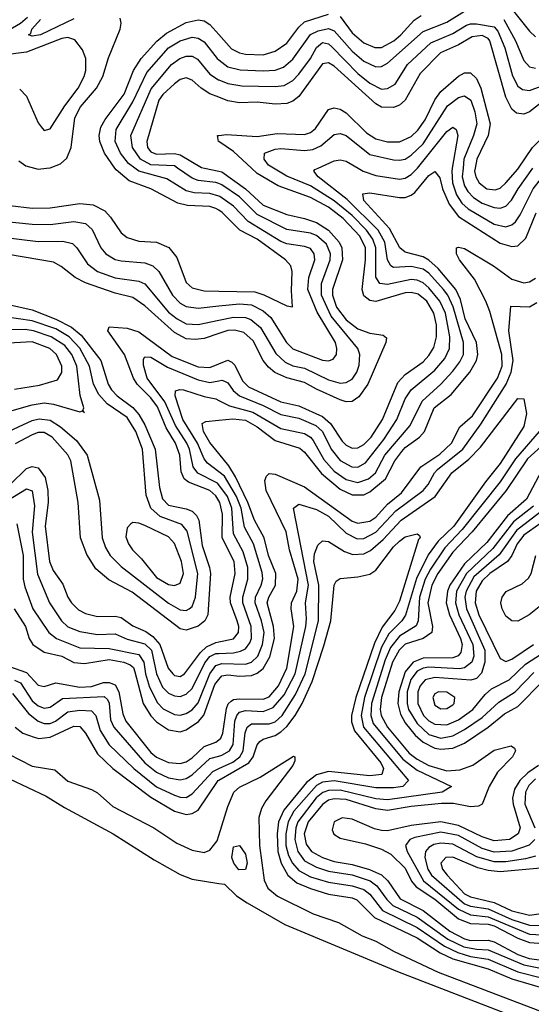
# Model space of a CAD drawing. Header units: inches. Extents: x 990535 to 1117859, y 769386 to 892122.
# Tile 23 of 256: x 1039327 to 1041056, y 837173 to 840502. Entities that reach past the tile are written whole.
import ezdxf

# ---------------------------------------------------------------- set-up
doc = ezdxf.new("R2010")
doc.units = ezdxf.units.IN
doc.header["$MEASUREMENT"] = 0
for name, color, linetype in [('B0833', 7, 'Continuous'), ('B0834', 7, 'Continuous'), ('B0843', 7, 'Continuous'), ('B0844', 7, 'Continuous')]:
    doc.layers.add(name, color=color, linetype=linetype)

msp = doc.modelspace()

# ---------------------------------------------------------------- linework, layer by layer
at = {"layer": 'B0833', "color": 5}
for points, elevation in [([(1039059.6, 840000), (1039072.2, 839952.2), (1039087.7, 839930), (1039210, 839841.3), (1039270, 839821.2), (1039370, 839810.6), (1039430, 839809.8), (1039510, 839819), (1039550, 839812.5), (1039572.4, 839792.4), (1039601.8, 839730), (1039618.7, 839710), (1039650, 839691.6), (1039670, 839686), (1039750, 839679.7), (1039777.5, 839670), (1039797.7, 839650), (1039843.9, 839570), (1039870, 839543.9), (1039890, 839532.4), (1039930, 839526.3), (1040000, 839534)], 2460), ([(1039140.5, 840000), (1039141.6, 839990), (1039151.5, 839970), (1039190, 839925.7), (1039242, 839890), (1039293.6, 839873.6), (1039370, 839864.5), (1039430, 839865.8), (1039530, 839880.1), (1039576.1, 839876.1), (1039615.3, 839855.3), (1039634.6, 839834.6), (1039670, 839781.7), (1039690, 839765), (1039730, 839753.4), (1039790, 839749.2), (1039831.3, 839731.3), (1039858.2, 839698.2), (1039890, 839613.1), (1039910, 839595.1), (1039950, 839585.4), (1040000, 839584.4)], 2480), ([(1039377.9, 840000), (1039390, 839996.9), (1039418, 840000)], 2520), ([(1040000, 839857.4), (1039990, 839863.6), (1039970, 839870.6), (1039893.9, 839873.9), (1039861.2, 839881.2), (1039770.6, 839930), (1039697.4, 839957.4), (1039653.7, 839993.7), (1039649.3, 840000)], 2480), ([(1040000, 839904.6), (1039970, 839914), (1039916.9, 839916.9), (1039890, 839923.1), (1039824.2, 839964.2), (1039730, 839990), (1039716.4, 840000)], 2460), ([(1040000, 839947.7), (1039990, 839951.9), (1039930, 839958.6), (1039910, 839965.8), (1039860.6, 840000)], 2440), ([(1039951.7, 840000), (1040000, 839989.8)], 2420), ([(1039270, 839766.5), (1039390, 839751.5), (1039473.4, 839753.4), (1039505.4, 839745.4), (1039520.8, 839730), (1039556.8, 839676.8), (1039590.5, 839650.5), (1039650, 839628.7), (1039730, 839618.2), (1039750, 839608.9), (1039830, 839513.5), (1039858.8, 839490), (1039890, 839473.9), (1039930, 839471.1), (1040000, 839485.7)], 2440), ([(1040000, 839440.7), (1039950, 839424.1), (1039919.7, 839420.3), (1039890, 839423.3), (1039850, 839444.3), (1039750, 839534.8), (1039710, 839562.3), (1039650, 839576.8), (1039550, 839612.5), (1039515, 839630), (1039467.7, 839667.7), (1039441.9, 839681.9), (1039290, 839707.9)], 2420), ([(1039290, 839538.6), (1039370, 839521.4), (1039450, 839489.8), (1039501.9, 839461.9), (1039535.6, 839435.6), (1039601.6, 839350), (1039626.7, 839270), (1039637.7, 839250), (1039656.7, 839230), (1039710, 839190.2), (1039730, 839167.5), (1039750, 839132.3), (1039784.9, 839050), (1039799.8, 838919.8), (1039810, 838882), (1039830, 838860.6), (1039890, 838848.6), (1039910, 838840.3), (1039925.2, 838825.2), (1039932.8, 838810), (1039944.1, 838724.1), (1039969.1, 838650), (1039971.4, 838630), (1039962.9, 838490), (1039952.3, 838470), (1039930, 838451.9), (1039890, 838437.9), (1039870, 838442.6), (1039706.8, 838566.8), (1039628.7, 838608.7), (1039585, 838645), (1039553.8, 838693.8), (1039533.2, 838750), (1039524.5, 838870), (1039499.9, 839010), (1039490.2, 839030.2), (1039437.6, 839090), (1039410, 839106.7), (1039390, 839106.2), (1039370, 839098.5), (1039312.3, 839067.7)], 2420), ([(1039230, 839082.5), (1039370, 839147.1), (1039392.9, 839152.9), (1039430, 839148.3), (1039465.7, 839125.7), (1039519.6, 839079.6), (1039555.7, 839030), (1039597.1, 838877.1), (1039606.5, 838750), (1039617.7, 838717.7), (1039633.4, 838690), (1039670, 838653.6), (1039830, 838529.5), (1039870, 838507.2), (1039890, 838504.7), (1039900.2, 838510), (1039910, 838518.1), (1039921.4, 838550), (1039929.5, 838630), (1039892.6, 838772.6), (1039874.7, 838794.7), (1039801.8, 838821.8), (1039770.8, 838850), (1039754.4, 838894.4), (1039741.7, 839050), (1039719.8, 839110), (1039690, 839156.7), (1039623, 839203), (1039594.2, 839234.2), (1039577.1, 839270), (1039562.9, 839330), (1039530.8, 839390.8), (1039494.9, 839430), (1039450, 839456.5), (1039370, 839483.9), (1039277, 839497)], 2440), ([(1039270, 839171.2), (1039370, 839199.4), (1039410, 839206.1), (1039441.8, 839201.8), (1039530, 839176), (1039539.3, 839179.3), (1039546, 839174), (1039540.7, 839180.7), (1039544, 839190), (1039531.4, 839231.4), (1039520.4, 839330), (1039503.4, 839370), (1039479.8, 839399.8), (1039433.6, 839430), (1039373.6, 839450), (1039346, 839454), (1039270, 839453.1)], 2460), ([(1040000, 838875.1), (1039990, 838891.8), (1039970, 838909.7), (1039898.1, 838938.1), (1039882.8, 838950), (1039873.2, 838973.2), (1039868, 839030), (1039853.5, 839070), (1039822.4, 839122.4), (1039792.6, 839192.6), (1039770, 839223), (1039724.5, 839270), (1039712.4, 839290), (1039681.7, 839370), (1039625, 839450), (1039630, 839464), (1039690, 839458.8), (1039730, 839446.8), (1039842.8, 839362.8), (1039930, 839328), (1039970, 839325.9), (1040000, 839338.1)], 2380), ([(1039310, 839252.9), (1039394.2, 839265.8), (1039455.4, 839284.6), (1039470, 839308.8), (1039469.5, 839330), (1039451.5, 839370), (1039429.4, 839390), (1039370, 839412.5), (1039270, 839406.6)], 2480), ([(1040000, 838929.1), (1039995.3, 838935.3), (1039929.2, 838969.2), (1039913.1, 838990), (1039900.8, 839050), (1039892.1, 839070), (1039853.2, 839130), (1039818, 839210), (1039757.9, 839290), (1039745.9, 839334.1), (1039745.5, 839354.5), (1039750, 839362), (1039770, 839360.7), (1039826.7, 839326.7), (1039930, 839284.3), (1039970, 839275.6), (1040000, 839281.2)], 2360), ([(1040000, 838973.1), (1039962.3, 839002.3), (1039950, 839017.3), (1039928.2, 839070), (1039878.5, 839150), (1039852.1, 839230), (1039853.4, 839246.6), (1039868, 839252), (1039880.4, 839250), (1039950, 839227.5), (1039990, 839219.9), (1040000, 839214.7)], 2340), ([(1040000, 839035.7), (1039970, 839072.4), (1039947.9, 839110), (1039943.8, 839136.2), (1039956.1, 839143.9), (1040000, 839148.3)], 2320), ([(1039295.5, 838930), (1039350, 838984.1), (1039370, 838991.7), (1039390, 838987.2), (1039413.9, 838953.9), (1039422.9, 838910), (1039423.9, 838870), (1039413.9, 838790), (1039428.1, 838670), (1039440, 838640), (1039473.2, 838593.2), (1039489.7, 838550), (1039502.4, 838530), (1039526.5, 838506.5), (1039550, 838494.4), (1039590, 838484.2), (1039650, 838485.2), (1039670, 838481), (1039710, 838452.2), (1039753.9, 838433.9), (1039777, 838417), (1039801.2, 838390), (1039829.3, 838309.3), (1039844.3, 838290), (1039850, 838284.7), (1039870, 838281.6), (1039884.1, 838290), (1039937.9, 838362.1), (1039958.4, 838381.6), (1039990, 838396.2), (1040000, 838398.2)], 2380), ([(1039290, 838878.2), (1039350, 838916.3), (1039369.2, 838909.2), (1039377.9, 838857.9), (1039369, 838769), (1039387.7, 838627.7), (1039427.9, 838530), (1039468.7, 838470), (1039490, 838449.4), (1039530, 838433.1), (1039590, 838423.6), (1039650, 838425.9), (1039690, 838408.1), (1039750, 838391.8), (1039772.4, 838370), (1039789.4, 838290), (1039810, 838245.9), (1039830, 838225.1), (1039850, 838215.7), (1039870, 838214.2), (1039890, 838221.5), (1039910, 838240.3), (1039952.6, 838327.4), (1039970, 838348.9), (1039990, 838359.1), (1040000, 838359.5)], 2360), ([(1039317.8, 838797.8), (1039338.9, 838690), (1039339.2, 838610), (1039344.5, 838584.5), (1039371.3, 838510), (1039426, 838430), (1039451.8, 838410), (1039530, 838378.2), (1039630, 838376.6), (1039730, 838355.9), (1039746.6, 838330), (1039752, 838290), (1039765.4, 838245.4), (1039792.5, 838192.5), (1039812.4, 838172.4), (1039850, 838152.8), (1039870, 838151), (1039890, 838156.3), (1039910, 838168.8), (1039930, 838192.5), (1039969.2, 838290.8), (1039990, 838318.8), (1040000, 838321.9)], 2340), ([(1039308.5, 838510), (1039346.5, 838450), (1039359.1, 838410), (1039371.7, 838390), (1039410, 838363.1), (1039470, 838349.8), (1039510, 838328.6), (1039545.9, 838325.9), (1039630, 838338.7), (1039679, 838330), (1039701, 838321), (1039711.5, 838311.5), (1039716.8, 838296.8), (1039744.7, 838190), (1039770, 838148.1), (1039790, 838127.7), (1039830, 838101.1), (1039870, 838094.5), (1039890, 838101), (1039931.1, 838128.9), (1039949.8, 838150.2), (1039986.2, 838253.8), (1040000, 838270.8)], 2320), ([(1039270, 838323.5), (1039350, 838295.3), (1039390, 838251.6), (1039410, 838247.5), (1039450, 838260), (1039530, 838244.9), (1039570, 838248.1), (1039610, 838261.2), (1039630, 838261.6), (1039650, 838253.4), (1039662.6, 838230), (1039675.7, 838155.7), (1039686.2, 838130), (1039770, 838024.5), (1039790, 838008.3), (1039830, 837990.6), (1039870, 837987.1), (1039890, 837993.3), (1039910, 838006.4), (1039950, 838045), (1039990, 838059.4), (1040000, 838067.1)], 2280), ([(1039310, 838268.9), (1039330, 838259.6), (1039370, 838199.4), (1039390, 838182.8), (1039410, 838174.1), (1039430, 838177.6), (1039472.5, 838207.5), (1039613.3, 838213.3), (1039624.1, 838204.1), (1039630, 838191), (1039634.4, 838134.4), (1039645.5, 838110), (1039750, 837990.1), (1039790, 837958.5), (1039830, 837939.3), (1039870, 837931.8), (1039890, 837936.5), (1039910, 837948.9), (1039970, 838004.2), (1040000, 838012.3)], 2260), ([(1039303.4, 838223.4), (1039356.7, 838156.7), (1039390, 838130.5), (1039410, 838122), (1039430, 838122.3), (1039447.8, 838130), (1039490, 838161.6), (1039530, 838167.2), (1039570, 838165.4), (1039584.6, 838150), (1039598.7, 838098.7), (1039629.1, 838050), (1039713.2, 837970), (1039790, 837908.2), (1039850, 837880.1), (1039870, 837873), (1039890, 837872.8), (1039910, 837884.5), (1039979.4, 837960.6), (1040000, 837970.1)], 2240), ([(1039311.9, 838110), (1039338.5, 838090), (1039376, 838076), (1039392.2, 838072.2), (1039430, 838076.2), (1039510, 838113.7), (1039530, 838112.6), (1039550, 838089.6), (1039590, 838019.7), (1039642.2, 837970), (1039770, 837873.2), (1039850, 837826.2), (1039890, 837814.9), (1039910, 837818.7), (1039930.3, 837829.7), (1039998.3, 837930), (1040000, 837931)], 2220), ([(1037595, 837110), (1037729.9, 837370), (1037862.9, 837590), (1037923.5, 837670), (1038003.3, 837756.7), (1038099.1, 837840.9), (1038206.2, 837913.8), (1038310, 837956.2), (1038439.7, 837990), (1038530, 838022.1), (1038591, 838029), (1038688.7, 838028.7), (1038750, 838034.2), (1038950, 838024.2), (1039110, 838000.1), (1039170, 837977.3), (1039230, 837964.4), (1039417.2, 837877.2), (1039478.4, 837838.4), (1039642.6, 837750), (1039781.7, 837661.7), (1039870, 837612.4), (1039910, 837595.9), (1040000, 837582)], 2160), ([(1039250, 838039.6), (1039370, 837978.4), (1039445.6, 837965.6), (1039490, 837927.1), (1039570, 837899.9), (1039590, 837888.2), (1039642.4, 837842.4), (1039780.1, 837770), (1039857.7, 837717.7), (1039910, 837694.8), (1039950, 837686.8), (1039970, 837694.2), (1039994.5, 837725.5), (1040000, 837743.5)], 2180)]:
    msp.add_lwpolyline(points, dxfattribs=dict(at, elevation=elevation))
at = {"layer": 'B0833', "color": 5, "elevation": 2460}
msp.add_lwpolyline([(1039710, 838802), (1039702.5, 838797.5), (1039690, 838783.5), (1039686.2, 838753.8), (1039694.6, 838730), (1039708.1, 838710), (1039739.1, 838679.1), (1039790, 838616), (1039830, 838592.6), (1039850, 838588.5), (1039870, 838597), (1039880.5, 838630), (1039874.4, 838670), (1039850, 838731), (1039830, 838753), (1039750, 838791.5), (1039730, 838800.2)], close=True, dxfattribs=at)
at = {"layer": 'B0834', "color": 5}
for points, elevation in [([(1039290, 840466.6), (1039330.2, 840489.8), (1039353.3, 840510)], 2540), ([(1039510, 840504.8), (1039398, 840450), (1039370, 840446.1), (1039357.3, 840450), (1039364.8, 840455.2), (1039368.7, 840470), (1039397.5, 840502.5)], 2520), ([(1039418, 840000), (1039430, 840001.3), (1039465, 840015), (1039486.7, 840033.3), (1039501.5, 840070), (1039513.4, 840170), (1039533.1, 840206.9), (1039587, 840270), (1039608.5, 840310), (1039627.2, 840372.8), (1039666.9, 840470), (1039669.8, 840490), (1039666.7, 840506.7)], 2520), ([(1039649.3, 840000), (1039614.3, 840050), (1039597.9, 840090), (1039596.3, 840110), (1039602, 840138), (1039615.8, 840164.2), (1039679.8, 840250), (1039712.3, 840330), (1039737.6, 840370), (1039791.2, 840428.8), (1039823.6, 840456.4), (1039890, 840492.5), (1039930, 840501.4), (1039950, 840498.1), (1039970, 840485.8), (1040000, 840451.9)], 2480), ([(1039327.4, 840267.4), (1039350, 840243.5), (1039390, 840153.1), (1039399.8, 840139.8), (1039410, 840127.6), (1039430, 840132.6), (1039479.4, 840210), (1039524.9, 840270), (1039545.3, 840310), (1039550.3, 840330.3), (1039550.3, 840370.3), (1039539.5, 840399.5), (1039513.6, 840433.6), (1039490, 840441.4), (1039470, 840438), (1039350, 840392.2), (1039270, 840382)], 2540), ([(1039716.4, 840000), (1039695.5, 840015.5), (1039667.5, 840050), (1039649.7, 840090), (1039653.7, 840130), (1039710, 840224), (1039757.3, 840322.7), (1039830, 840406.2), (1039870, 840430.6), (1039910, 840442.4), (1039930, 840439.2), (1039950, 840426.9), (1039994.6, 840370), (1040000, 840365.9)], 2460), ([(1039860.6, 840000), (1039850, 840007.3), (1039770, 840011.3), (1039735, 840030), (1039708.6, 840070), (1039703.1, 840110), (1039771.6, 840268.4), (1039840.1, 840350), (1039868.2, 840370), (1039890, 840378.5), (1039910, 840378.5), (1039927.9, 840367.9), (1039970, 840317.6), (1039998.8, 840298.8), (1040000, 840298.4)], 2440), ([(1040000, 840239.3), (1039970, 840251.4), (1039940.3, 840270), (1039910, 840297.6), (1039890, 840304.8), (1039870, 840299.2), (1039850, 840285.2), (1039811.2, 840248.8), (1039797.8, 840230), (1039756.4, 840090), (1039759.2, 840070), (1039770, 840055), (1039790, 840046.9), (1039850, 840049), (1039870, 840044.8), (1039942, 840002), (1039951.7, 840000)], 2420), ([(1040000, 840089.4), (1039999.2, 840090), (1039996, 840110), (1040000, 840110.5)], 2380), ([(1039324.5, 840024.5), (1039347.7, 840007.7), (1039377.9, 840000)], 2520)]:
    msp.add_lwpolyline(points, dxfattribs=dict(at, elevation=elevation))
at = {"layer": 'B0843', "color": 5}
for points, elevation in [([(1040000, 839214.7), (1040036.1, 839196.1), (1040114.8, 839174.8), (1040210, 839119.9), (1040290, 839102.3), (1040310, 839090.1), (1040318.9, 839078.9), (1040354.9, 839014.9), (1040390, 838975.9), (1040430, 838947.7), (1040470, 838937.5), (1040505.5, 838950), (1040529.8, 838970.2), (1040561.1, 839030), (1040645.9, 839130), (1040687.4, 839212.6), (1040750, 839269.7), (1040790, 839313.6), (1040814.7, 839345.3), (1040826.1, 839370), (1040827, 839410), (1040791.4, 839531.4), (1040773.8, 839570), (1040758.8, 839590), (1040710, 839644.5), (1040690, 839658.1), (1040650, 839667.2), (1040590, 839664.1), (1040580.9, 839670), (1040569.8, 839689.8), (1040561, 839750), (1040538, 839790), (1040433.7, 839893.7), (1040335.5, 839970), (1040320.9, 839990), (1040324.7, 839995.3), (1040335.2, 840000)], 2340), ([(1040000, 839281.2), (1040010, 839283.1), (1040019.5, 839279.5), (1040030, 839274.3), (1040048.7, 839248.7), (1040070, 839230), (1040150, 839197.3), (1040210, 839166.7), (1040270, 839154.4), (1040328, 839130), (1040350, 839110), (1040379.7, 839050), (1040410, 839011.6), (1040449.4, 838990), (1040470, 838989.2), (1040495.9, 839004.1), (1040557.3, 839082.7), (1040601.6, 839150), (1040630, 839219.8), (1040649.6, 839250), (1040730, 839317.3), (1040763.3, 839356.7), (1040779.8, 839390), (1040780.1, 839430), (1040765.8, 839510), (1040746.9, 839550), (1040710, 839595.4), (1040690, 839612.3), (1040670, 839621.4), (1040650, 839623.9), (1040570, 839606.4), (1040543.6, 839610), (1040530.9, 839630.9), (1040530.8, 839730.8), (1040520.3, 839760.3), (1040499, 839790), (1040450, 839840.1), (1040390, 839889.8), (1040310, 839940.1), (1040230, 839972.9), (1040184.6, 840000)], 2360), ([(1040000, 839338.1), (1040030, 839350.4), (1040044.2, 839344.2), (1040054.3, 839334.3), (1040080.5, 839280.5), (1040100.6, 839260.6), (1040209.9, 839210.1), (1040270, 839196.1), (1040350, 839160.5), (1040376.9, 839136.9), (1040416.6, 839076.6), (1040430, 839062.9), (1040450, 839053.7), (1040470, 839054.6), (1040490, 839065.3), (1040515, 839090), (1040552.6, 839150), (1040604.7, 839275.3), (1040630, 839301.8), (1040690, 839344.7), (1040710, 839367), (1040726.7, 839393.3), (1040735.6, 839430), (1040735.8, 839470), (1040726.9, 839510), (1040703, 839550), (1040673.8, 839573.8), (1040650, 839579.8), (1040630, 839578), (1040530, 839549.4), (1040510, 839552.1), (1040490, 839567.9), (1040484.1, 839590), (1040495.5, 839690), (1040495.2, 839730), (1040476.6, 839770), (1040420.1, 839830), (1040370, 839868.5), (1040310, 839901.2), (1040200.3, 839940.3), (1040130, 839981.7), (1040110.3, 840000)], 2380), ([(1040000, 839989.8), (1040010, 839987.7), (1040090.5, 839930), (1040150, 839875.1), (1040230, 839843.1), (1040290, 839829.7), (1040330, 839815.6), (1040370.7, 839790), (1040406.2, 839750), (1040415.7, 839730), (1040418.1, 839690), (1040384.1, 839590), (1040384.1, 839570), (1040398.1, 839530), (1040430, 839487.2), (1040470, 839456.8), (1040510, 839442.3), (1040554.8, 839434.8), (1040566, 839426), (1040564.3, 839410), (1040503.5, 839270), (1040473.2, 839226.8), (1040450, 839211.2), (1040430, 839210.4), (1040410, 839216.7), (1040330, 839252.2), (1040290, 839275.6), (1040230, 839290.7), (1040189.5, 839309.5), (1040167.4, 839327.4), (1040150.3, 839350), (1040116.2, 839416.2), (1040084.6, 839444.6), (1040052.5, 839452.5), (1040030, 839450.7), (1040000, 839440.7)], 2420), ([(1040000, 839148.3), (1040047, 839153), (1040090, 839148.3), (1040130, 839125.4), (1040190, 839078.7), (1040273.3, 839053.3), (1040290, 839039.2), (1040347.4, 838967.4), (1040410, 838914.7), (1040450, 838895), (1040490, 838895.4), (1040510, 838905.7), (1040563.3, 838950), (1040594.6, 839010), (1040617.8, 839042.2), (1040630, 839055.8), (1040678.1, 839090), (1040695.4, 839110), (1040728, 839190), (1040785, 839235), (1040847.9, 839310), (1040871, 839350), (1040875.4, 839370), (1040870.8, 839410), (1040831.8, 839490), (1040815.9, 839555.9), (1040800.3, 839590), (1040740.9, 839660.9), (1040710, 839689.3), (1040690, 839700), (1040630, 839715.6), (1040611.2, 839730), (1040576.1, 839796.1), (1040490.4, 839890), (1040487, 839913), (1040510, 839916.9), (1040610, 839900.4), (1040630, 839901.1), (1040650, 839908.2), (1040662.1, 839917.9), (1040710, 839975.5), (1040730, 839988.8), (1040746.8, 839966.8), (1040755.8, 839930), (1040778.3, 839878.3), (1040810, 839836.9), (1040950, 839746.8), (1040990, 839734.7), (1041010, 839737.3), (1041037.1, 839762.9), (1041071.5, 839848.5)], 2320), ([(1040470.5, 840000), (1040488, 839990), (1040530, 839975.1), (1040610, 839962.6), (1040630, 839966), (1040650, 839977.9), (1040670, 839998.2), (1040671.4, 840000)], 2340), ([(1040788.6, 840000), (1040786.9, 839990), (1040789.3, 839950), (1040802.4, 839910), (1040821.4, 839881.4), (1040842.2, 839862.2), (1040930, 839810.6), (1040970, 839801.6), (1040990, 839808.1), (1041001.8, 839818.2), (1041018.3, 839841.7), (1041061.5, 839930), (1041110, 839991.6), (1041122.5, 840000)], 2340), ([(1040825.3, 840000), (1040822.4, 839970), (1040830, 839939.8), (1040841, 839921), (1040860.7, 839900.7), (1040890, 839881.8), (1040930, 839866.4), (1040950, 839864.8), (1040970, 839870.9), (1040988.8, 839891.2), (1041010.7, 839930), (1041061.3, 840000)], 2360), ([(1040865.9, 840000), (1040864, 839990), (1040867.7, 839970), (1040879.9, 839950), (1040905.8, 839930), (1040933.8, 839926.2), (1040950, 839932.4), (1040970, 839950.1), (1041010, 839996.6), (1041012.3, 840000)], 2380), ([(1040000, 839485.7), (1040050, 839496.1), (1040090, 839494.9), (1040108, 839488), (1040141.2, 839461.2), (1040193.1, 839373.1), (1040223.7, 839343.7), (1040250, 839332.1), (1040290, 839323.3), (1040370, 839284.2), (1040410, 839273.1), (1040430, 839274.8), (1040450, 839286.6), (1040466.2, 839310), (1040474.4, 839334.4), (1040476.8, 839370), (1040469.9, 839390), (1040379.2, 839499.2), (1040347, 839570), (1040346.6, 839610), (1040376.2, 839690), (1040377.1, 839710), (1040363.4, 839743.4), (1040330, 839772.2), (1040310, 839779.7), (1040230, 839792.9), (1040130, 839843.3), (1040070, 839902.8), (1040010, 839943.5), (1040000, 839947.7)], 2440), ([(1040000, 839534), (1040070, 839541.6), (1040110, 839537.9), (1040150, 839517.2), (1040175.5, 839495.5), (1040229.1, 839410), (1040250, 839389.4), (1040350, 839351.2), (1040370, 839348.5), (1040386.4, 839353.6), (1040397.8, 839370), (1040399.2, 839390), (1040394.2, 839410), (1040332.8, 839512.8), (1040301.2, 839590), (1040304.5, 839630), (1040324.1, 839690), (1040322.7, 839710), (1040310, 839727.7), (1040290, 839734.9), (1040230, 839744.2), (1040210, 839752.3), (1040099.3, 839819.3), (1040050, 839871.7), (1040003.5, 839903.5), (1040000, 839904.6)], 2460), ([(1040000, 839584.4), (1040122, 839582), (1040152.1, 839572.1), (1040230, 839534), (1040249.3, 839530.7), (1040245.6, 839585.6), (1040248.2, 839650), (1040243.3, 839670), (1040225.5, 839690), (1040130, 839759.6), (1040070.6, 839790.6), (1040011.9, 839850), (1040000, 839857.4)], 2480), ([(1040000, 838067.1), (1040007.2, 838072.8), (1040013.8, 838090), (1040026.5, 838173.5), (1040031.5, 838188.5), (1040041.5, 838198.5), (1040050, 838204.1), (1040070, 838205.8), (1040150, 838204.8), (1040170, 838213), (1040202, 838250), (1040230, 838310), (1040253.7, 838450), (1040244.2, 838510), (1040246, 838530), (1040264, 838570), (1040268.3, 838610), (1040239, 838710), (1040227.2, 838770), (1040160.1, 838910), (1040155.9, 838944.1), (1040161.4, 838958.6), (1040170, 838967.1), (1040190, 838965.3), (1040290, 838923.1), (1040450, 838806.3), (1040470, 838800), (1040510, 838806.4), (1040530, 838819.5), (1040570, 838864.4), (1040617.4, 838902.6), (1040682.5, 838990), (1040746.5, 839033.5), (1040786.5, 839070), (1040814.2, 839125.8), (1040857.1, 839162.9), (1040942, 839290), (1040956.7, 839330), (1040956.2, 839370), (1040915, 839515), (1040902.3, 839550), (1040864.3, 839624.3), (1040813, 839690), (1040802.9, 839710), (1040802.7, 839730), (1040810, 839732.8), (1040830, 839728.5), (1040928, 839670), (1040990, 839625.1), (1041030, 839611.9), (1041050, 839615.4), (1041070, 839628.2)], 2280), ([(1040000, 838012.3), (1040010, 838015), (1040035.8, 838030), (1040048.1, 838051.9), (1040054.3, 838130), (1040060.8, 838150), (1040070, 838160.9), (1040090, 838166.4), (1040150, 838163.4), (1040183.4, 838176.6), (1040220.9, 838219.1), (1040258, 838290), (1040293.9, 838450), (1040296.5, 838476.5), (1040292.7, 838530), (1040303.2, 838590), (1040251.9, 838850), (1040270, 838864.3), (1040330, 838846.3), (1040370, 838823.5), (1040430, 838766.2), (1040467.1, 838747.1), (1040490, 838748.1), (1040530, 838768.8), (1040598.3, 838841.7), (1040690, 838910.4), (1040707.4, 838930), (1040728.1, 838970), (1040739.3, 838980.7), (1040823.8, 839050), (1040885.7, 839134.3), (1040970.4, 839269.6), (1040987.5, 839310), (1040994, 839350), (1040980.1, 839450), (1040986.6, 839533.4), (1041050, 839530.7), (1041074.7, 839545.3)], 2260), ([(1040000, 837970.1), (1040047.8, 837992.2), (1040071.2, 838010), (1040082.6, 838030), (1040088.9, 838091.1), (1040095.5, 838110), (1040110, 838121), (1040170, 838120.9), (1040190, 838127.8), (1040214.2, 838150), (1040259.3, 838220.7), (1040292, 838290), (1040336.6, 838470), (1040338, 838590), (1040320.8, 838670), (1040323.4, 838696.6), (1040334.6, 838725.4), (1040350, 838739.8), (1040370, 838738), (1040424.2, 838704.2), (1040453.3, 838693.3), (1040490, 838695.7), (1040512.8, 838707.2), (1040555.7, 838744.3), (1040615.9, 838810), (1040730.5, 838889.5), (1040787.1, 838970), (1040844.4, 839015.6), (1040883.7, 839056.3), (1041010, 839221.1), (1041030, 839220.5), (1041039.4, 839170), (1041030, 839126.6), (1040950, 839000.9), (1040900.5, 838939.5), (1040793.7, 838790), (1040741.1, 838738.9), (1040707, 838693), (1040667.4, 838612.6), (1040631, 838489), (1040618.2, 838470), (1040574.5, 838425.5), (1040550, 838380.1), (1040492.3, 838210), (1040480.7, 838150), (1040489.3, 838110), (1040640.3, 837930), (1040621.1, 837910), (1040590, 837905.2), (1040530, 837905.5), (1040390, 837929), (1040350, 837924), (1040330, 837913.4), (1040253.9, 837826.1), (1040233.8, 837790), (1040226.3, 837750), (1040226.7, 837710), (1040235.8, 837675.8), (1040248.8, 837650), (1040270, 837625.9), (1040310, 837604.4), (1040370, 837586.7), (1040450, 837574.3), (1040490, 837560.9), (1040510, 837546.1), (1040553.3, 837490), (1040670, 837433.4), (1040761.9, 837370), (1040808, 837348), (1040850, 837335.2), (1040910, 837326.3), (1041010, 837283.4), (1041170, 837242.5)], 2240), ([(1041082.6, 839110), (1041002.3, 839017.7), (1040950, 838939.5), (1040821.8, 838778.2), (1040763.1, 838716.9), (1040715.2, 838644.8), (1040697.2, 838610), (1040678.1, 838550), (1040673.1, 838470), (1040666.9, 838453.1), (1040610, 838417.4), (1040580.5, 838379.5), (1040562.1, 838337.9), (1040516.2, 838190), (1040513.8, 838150), (1040522, 838122), (1040621.8, 838001.8), (1040670, 837965.2), (1040786.5, 837910), (1040754.9, 837890), (1040570, 837864.8), (1040530, 837868.2), (1040410, 837896.9), (1040370, 837896.4), (1040350.9, 837889.1), (1040329.1, 837870.9), (1040266.7, 837790), (1040260, 837770), (1040256.4, 837730), (1040266.5, 837690), (1040290, 837658.4), (1040330, 837636.8), (1040370, 837623.6), (1040450, 837610.9), (1040511.2, 837591.2), (1040534, 837574), (1040567.4, 837527.4), (1040587.6, 837507.6), (1040670, 837468), (1040773.7, 837393.7), (1040828, 837368), (1040870, 837359.6), (1040910, 837357.9), (1041030, 837306.5), (1041170, 837278.3)], 2260), ([(1041090, 839060), (1041042.8, 839017.2), (1040971.2, 838910), (1040856.4, 838770), (1040790, 838701.9), (1040739.8, 838630), (1040719.4, 838590), (1040706.4, 838530), (1040721.8, 838450), (1040719.2, 838430), (1040690.7, 838410), (1040630, 838390.2), (1040609.6, 838370.4), (1040586.4, 838330), (1040549.6, 838210), (1040545.1, 838170), (1040548, 838150), (1040569.3, 838110), (1040642.5, 838022.5), (1040670, 838001.4), (1040710, 837980.6), (1040770, 837962.9), (1040814.5, 837965.5), (1040857.9, 837982.1), (1040930, 838032.5), (1040987.1, 838047.1), (1040999, 838039), (1041002.8, 838030), (1040992.4, 838010), (1040941.6, 837958.4), (1040912.8, 837910), (1040890.1, 837850), (1040877.3, 837842.7), (1040850, 837841.1), (1040792.5, 837852.5), (1040751.9, 837851.9), (1040650, 837842.5), (1040570, 837828), (1040530, 837834.6), (1040430, 837865.1), (1040390, 837868.4), (1040370, 837862.9), (1040350, 837848.9), (1040302, 837790), (1040288.9, 837750), (1040295.1, 837715.1), (1040312.7, 837690), (1040350, 837669.2), (1040390, 837655.8), (1040450, 837645.9), (1040509.5, 837629.5), (1040550, 837611.4), (1040571, 837591), (1040612.7, 837530), (1040690, 837490.2), (1040780.4, 837420.4), (1040830, 837394.2), (1040850.7, 837389.3), (1040910, 837389.6), (1040930, 837384.1), (1041010, 837341.5), (1041048.4, 837328.4), (1041170, 837312.2)], 2280), ([(1040000, 838270.8), (1040010, 838283.2), (1040030, 838286.7), (1040070, 838282), (1040110, 838284.8), (1040130, 838292.5), (1040150, 838308.3), (1040172.1, 838347.9), (1040187.8, 838410), (1040185.3, 838450), (1040163.6, 838530), (1040168.8, 838550), (1040191, 838590), (1040193.1, 838630), (1040167.7, 838690), (1040153.4, 838750), (1040120.3, 838810), (1040098.6, 838870), (1040056.8, 838956.8), (1040034, 838994), (1040000, 839035.7)], 2320), ([(1041090, 838976.5), (1041039.3, 838880.7), (1040975.3, 838824.7), (1040905.4, 838734.6), (1040830, 838662.5), (1040780.8, 838590), (1040772.5, 838570), (1040768, 838530), (1040779.4, 838490), (1040817, 838410), (1040821.8, 838390), (1040817.1, 838362.9), (1040808.3, 838351.7), (1040790, 838344.5), (1040690, 838343), (1040656.2, 838330), (1040630, 838297.3), (1040607.6, 838230), (1040604.9, 838190), (1040613.8, 838153.8), (1040630, 838124.7), (1040663.4, 838083.4), (1040690, 838059.5), (1040730, 838039.3), (1040750, 838035.4), (1040790, 838038.6), (1040830, 838055.6), (1040910, 838110), (1040965, 838155), (1041010, 838180.3), (1041094.6, 838265.4)], 2320), ([(1040000, 838321.9), (1040010, 838325.1), (1040090, 838323.2), (1040110, 838330.3), (1040131.3, 838350), (1040148.1, 838390), (1040152.9, 838430), (1040144.7, 838470), (1040123, 838530), (1040124.1, 838550), (1040143.4, 838590), (1040148.6, 838611.4), (1040146.9, 838633.1), (1040116.7, 838730), (1040086.6, 838786.6), (1040075.2, 838850), (1040059.8, 838890), (1040018.7, 838958.7), (1040000, 838973.1)], 2340), ([(1040000, 838359.5), (1040050, 838361.4), (1040073.4, 838366.6), (1040090, 838375.1), (1040104.9, 838395.1), (1040110.4, 838410), (1040109.3, 838450), (1040081.2, 838530), (1040080.7, 838550), (1040098.2, 838610), (1040097.8, 838650), (1040082.7, 838702.7), (1040050, 838763.9), (1040044.1, 838850), (1040029.6, 838890), (1040000, 838929.1)], 2360), ([(1040000, 838398.2), (1040050, 838408.5), (1040066.7, 838430), (1040067.5, 838450), (1040062.3, 838470), (1040039.4, 838530), (1040038.8, 838550), (1040055.1, 838630), (1040052.3, 838670), (1040011.3, 838750), (1040012.4, 838830), (1040003, 838870), (1040000, 838875.1)], 2380), ([(1041063, 838857), (1040995.4, 838804.6), (1040925.6, 838714.4), (1040836.3, 838630), (1040803.3, 838570), (1040799.2, 838530), (1040811.3, 838490), (1040858.2, 838390), (1040862, 838350), (1040855.1, 838330), (1040830, 838310.7), (1040812.7, 838307.3), (1040710, 838312.5), (1040690, 838310), (1040670, 838299.3), (1040649.1, 838270.9), (1040636.8, 838230), (1040636.1, 838190), (1040641.2, 838170), (1040670, 838122.1), (1040710, 838085.6), (1040750, 838073.3), (1040790, 838080.7), (1040830, 838101.8), (1040890, 838142.9), (1040945.6, 838194.4), (1041001.4, 838230), (1041064.7, 838295.3)], 2340), ([(1041084.6, 838835.4), (1041005.3, 838774.7), (1040947.2, 838692.8), (1040861.9, 838618.1), (1040835.1, 838570), (1040831, 838550), (1040836.3, 838510), (1040898.2, 838370), (1040899.1, 838330), (1040887.8, 838292.2), (1040870, 838274.8), (1040851, 838269), (1040730, 838277.6), (1040697.2, 838270), (1040679.8, 838250), (1040672.4, 838230), (1040672.7, 838190), (1040692, 838150), (1040710, 838131.5), (1040730, 838120), (1040770, 838118.2), (1040810, 838134.9), (1040858.1, 838170), (1040899.4, 838220.6), (1040920.8, 838239.2), (1040980.7, 838270), (1041036.4, 838323.6), (1041090, 838357.9)], 2360), ([(1041106.9, 838813.1), (1041030, 838759), (1041007.9, 838730), (1040990, 838690), (1040974.8, 838670), (1040915.7, 838630), (1040890, 838605.1), (1040869.7, 838570), (1040866.2, 838530), (1040878.5, 838490), (1040950, 838342.4), (1040970, 838331.8), (1040990, 838339.9), (1041063.5, 838390)], 2380), ([(1040000, 837931), (1040101.5, 837990), (1040116.5, 838010), (1040130, 838050), (1040138.5, 838061.5), (1040150.4, 838069.6), (1040190, 838081.7), (1040210, 838094.4), (1040230, 838112.7), (1040258.4, 838150), (1040281.7, 838190), (1040315.1, 838264.9), (1040354.4, 838385.6), (1040378.7, 838470), (1040389.9, 838590.1), (1040396.4, 838603.6), (1040410, 838613.2), (1040470, 838618.3), (1040510, 838627.5), (1040530, 838640.9), (1040590, 838719.6), (1040610, 838739.4), (1040630, 838753.8), (1040670, 838763.7), (1040678, 838758), (1040680.2, 838750), (1040675, 838745), (1040610, 838536), (1040595, 838505), (1040552.3, 838447.7), (1040526.3, 838393.7), (1040462.8, 838210), (1040448.8, 838150), (1040448.6, 838128.6), (1040458.2, 838098.2), (1040547.3, 837990), (1040555.9, 837970), (1040551.1, 837950), (1040510, 837945.4), (1040370, 837960), (1040330, 837948.9), (1040296.8, 837923.2), (1040219.7, 837830), (1040201.7, 837790), (1040196.8, 837750), (1040199.6, 837690), (1040210.6, 837650), (1040233.4, 837610), (1040263.7, 837583.7), (1040310, 837564.2), (1040370, 837546.1), (1040450, 837533.7), (1040466.7, 837526.7), (1040526.5, 837466.5), (1040670, 837398.2), (1040747.3, 837347.3), (1040790, 837326.7), (1040910, 837292.9), (1040990, 837259.2), (1041170, 837206)], 2220), ([(1041115.7, 838544.3), (1041047.9, 838490), (1041010, 838468.8), (1040990, 838469.7), (1040970, 838485.4), (1040956.8, 838510), (1040953.1, 838530), (1040957.6, 838550), (1040970.8, 838569.2), (1041024.8, 838595.2), (1041046.2, 838613.8), (1041055.4, 838630), (1041070.6, 838690)], 2420), ([(1040000, 837743.5), (1040030, 837842.3), (1040050.5, 837890), (1040070, 837907.5), (1040139.4, 837940.6), (1040252.6, 838012.6), (1040257.1, 838010), (1040256.7, 837996.7), (1040250, 837980.3), (1040159.4, 837860.6), (1040144.6, 837835.4), (1040135.6, 837804.4), (1040137, 837710), (1040152.9, 837592.9), (1040166.1, 837566.1), (1040198.3, 837538.3), (1040319, 837479), (1040404.4, 837450), (1040484.8, 837404.8), (1040530, 837387.1), (1040591.9, 837351.9), (1040741.4, 837281.4), (1041234, 837094)], 2180), ([(1041080, 837980), (1041043.9, 837956.1), (1041016.4, 837930), (1040999.2, 837900.8), (1040992.1, 837870), (1040994.1, 837850), (1041017.8, 837770), (1041011, 837749), (1040982, 837730), (1040930, 837726), (1040890, 837739.8), (1040810, 837777.3), (1040750, 837790), (1040650, 837777.5), (1040570, 837760.1), (1040550, 837760.5), (1040525.9, 837765.9), (1040450, 837799.1), (1040416.9, 837803.1), (1040389.2, 837790), (1040383.2, 837763.2), (1040388.5, 837748.5), (1040410, 837734.8), (1040495.8, 837715.8), (1040550, 837697.9), (1040580.9, 837680.9), (1040630, 837633.8), (1040651.2, 837590), (1040666.4, 837570), (1040730, 837528.4), (1040810, 837462.7), (1040850, 837446.3), (1040910, 837444.2), (1040930, 837438.2), (1041010, 837396.3), (1041050, 837382.1), (1041130, 837376.5)], 2320), ([(1041070, 837936), (1041047.4, 837912.6), (1041036, 837890), (1041033.5, 837850), (1041068.1, 837770)], 2340), ([(1041067.6, 837730), (1041048.5, 837711.5), (1040990, 837690.5), (1040930, 837687.8), (1040890, 837700.1), (1040810, 837743.8), (1040750, 837755.4), (1040662.7, 837737.3), (1040644.8, 837730), (1040630.5, 837710), (1040636.4, 837690), (1040691.1, 837591.1), (1040810, 837494.4), (1040850, 837476.2), (1040910, 837469.5), (1041050, 837410.8), (1041112.6, 837407.4)], 2340), ([(1041070, 837673.5), (1041035.5, 837664.5), (1040970, 837654.8), (1040930, 837654.9), (1040871.4, 837671.4), (1040790, 837714.6), (1040750, 837718), (1040726.9, 837713.1), (1040710, 837703.9), (1040698.3, 837690), (1040696.4, 837670), (1040706.4, 837630), (1040718.8, 837610), (1040830, 837512.6), (1040850, 837505), (1040910, 837495.7), (1040990, 837460.2), (1041050, 837441), (1041090, 837439.5)], 2360), ([(1041086.6, 837633.4), (1040950, 837621.4), (1040910, 837625.1), (1040874.7, 837634.7), (1040790, 837670.2), (1040767, 837670), (1040749.8, 837650), (1040755.8, 837630), (1040771, 837610), (1040830, 837547.2), (1040850, 837536.5), (1040930, 837517.8), (1040990, 837488.8), (1041050, 837474.9), (1041081.2, 837478.8)], 2380), ([(1040000, 837582), (1040019.1, 837579.1), (1040060.1, 837540.1), (1040095.8, 837515.8), (1040222.6, 837442.6), (1040603.7, 837283.7), (1041050, 837111.7)], 2160)]:
    msp.add_lwpolyline(points, dxfattribs=dict(at, elevation=elevation))
for points, elevation in [([(1040742, 838230), (1040730, 838222.7), (1040723.3, 838210), (1040730, 838184.7), (1040750, 838172.2), (1040770, 838173.6), (1040790, 838185.2), (1040795.2, 838190), (1040797.5, 838210), (1040770, 838228.9)], 2380), ([(1040067.4, 837627.4), (1040050.7, 837650), (1040043.7, 837670), (1040050, 837705.5), (1040070, 837710.4), (1040090, 837681.1), (1040095.6, 837650), (1040090, 837629.4)], 2160)]:
    msp.add_lwpolyline(points, close=True, dxfattribs=dict(at, elevation=elevation))
at = {"layer": 'B0844', "color": 5}
for points, elevation in [([(1040000, 840365.9), (1040030, 840342.8), (1040072.6, 840332.6), (1040150, 840328.3), (1040190, 840331), (1040218.3, 840341.7), (1040250, 840367.8), (1040310, 840451.8), (1040335.5, 840464.5), (1040370, 840471.8), (1040390, 840463.8), (1040450, 840395.4), (1040490, 840361.4), (1040530, 840342.1), (1040550, 840343), (1040570, 840354.2), (1040690, 840462.2), (1040770, 840493.7), (1040830, 840530.3)], 2460), ([(1040000, 840451.9), (1040043.1, 840403.1), (1040069.6, 840389.6), (1040090, 840385.1), (1040150, 840382.9), (1040190, 840395.2), (1040230, 840422.8), (1040270, 840476.3), (1040290, 840495), (1040370, 840520.7)], 2480), ([(1040410, 840512.8), (1040450, 840457.6), (1040490, 840423), (1040527.2, 840407.2), (1040550, 840408.1), (1040591.3, 840430), (1040615.4, 840450), (1040660.3, 840499.7), (1040683.8, 840516.2)], 2480), ([(1040995.4, 840530), (1041050, 840462.4), (1041070, 840444)], 2480), ([(1040000, 840298.4), (1040030, 840285.8), (1040077.6, 840277.6), (1040190, 840275.6), (1040220.5, 840279.5), (1040250, 840296.2), (1040270, 840317.2), (1040309.7, 840370), (1040330, 840407.5), (1040350, 840424.2), (1040370, 840419.9), (1040382, 840410), (1040470, 840319.8), (1040510, 840287.1), (1040550, 840267.1), (1040570, 840268.6), (1040596, 840284), (1040637.3, 840350), (1040716.4, 840423.6), (1040790, 840454.5), (1040837.2, 840482.8), (1040850, 840488), (1040870, 840488.2), (1040930, 840477.9), (1040943.1, 840463.1), (1040966.5, 840406.5), (1040991.9, 840311.9), (1041010, 840277.5), (1041025.5, 840265.5), (1041050, 840262.4), (1041128.1, 840291.9)], 2440), ([(1040962.4, 840502.4), (1041002.5, 840430), (1041030, 840363.3), (1041050, 840342.8), (1041070, 840337.4)], 2460), ([(1041110, 840237.4), (1041050, 840190.4), (1041030, 840181.9), (1041005.2, 840185.2), (1040990, 840199.1), (1040970, 840239.5), (1040915.4, 840430), (1040910, 840437.9), (1040890, 840448), (1040856.1, 840443.9), (1040810, 840416.2), (1040748.8, 840390), (1040679.8, 840320.2), (1040630, 840229.7), (1040610, 840212.6), (1040590, 840204.9), (1040550, 840206.2), (1040530, 840217.2), (1040390, 840344.3), (1040370, 840355.9), (1040350, 840352.2), (1040270, 840242.1), (1040250, 840226.2), (1040230, 840218.4), (1040190, 840215.9), (1040130, 840223.4), (1040070, 840220.8), (1040030, 840227.2), (1040000, 840239.3)], 2420), ([(1040000, 840110.5), (1040026.3, 840113.7), (1040130, 840107.3), (1040196.9, 840116.9), (1040290, 840113.2), (1040310, 840120.6), (1040326.2, 840133.8), (1040370, 840198), (1040390, 840203.6), (1040410, 840199.6), (1040430, 840187.3), (1040498.9, 840118.9), (1040530, 840098.6), (1040570, 840088.7), (1040610, 840089.1), (1040650, 840106.5), (1040672.1, 840127.9), (1040697.2, 840162.8), (1040730, 840230.5), (1040750, 840258.8), (1040810, 840310.4), (1040830, 840322.6), (1040850, 840322), (1040870, 840302.7), (1040885.4, 840270), (1040916.5, 840150), (1040909.9, 840110.1), (1040871.6, 840030), (1040865.9, 840000)], 2380), ([(1040184.6, 840000), (1040167.8, 840010), (1040152.8, 840030), (1040154, 840050), (1040190, 840064), (1040210, 840066.5), (1040290, 840059.9), (1040317.3, 840062.7), (1040345, 840075), (1040390, 840113.1), (1040410, 840117.2), (1040430, 840110.5), (1040510, 840045.6), (1040590, 840028.4), (1040610, 840026.4), (1040630, 840030.7), (1040650, 840043.4), (1040690, 840082.6), (1040772.3, 840210), (1040810, 840238.6), (1040830, 840244.4), (1040851.5, 840230), (1040864.8, 840190), (1040871.3, 840150), (1040860.9, 840110), (1040828.1, 840030), (1040825.3, 840000)], 2360), ([(1040671.4, 840000), (1040770, 840123.8), (1040790, 840138.9), (1040801.8, 840130), (1040807.2, 840110), (1040788.6, 840000)], 2340), ([(1041012.3, 840000), (1041059.2, 840070), (1041130, 840138.7), (1041150, 840147.3), (1041170, 840140.7), (1041198, 840110), (1041245.7, 840000)], 2380), ([(1040110.3, 840000), (1040050, 840056), (1040000, 840089.4)], 2380), ([(1040335.2, 840000), (1040390, 840024.2), (1040410, 840027.7), (1040430, 840023.1), (1040470.5, 840000)], 2340)]:
    msp.add_lwpolyline(points, dxfattribs=dict(at, elevation=elevation))

doc.saveas('drawing.dxf')
